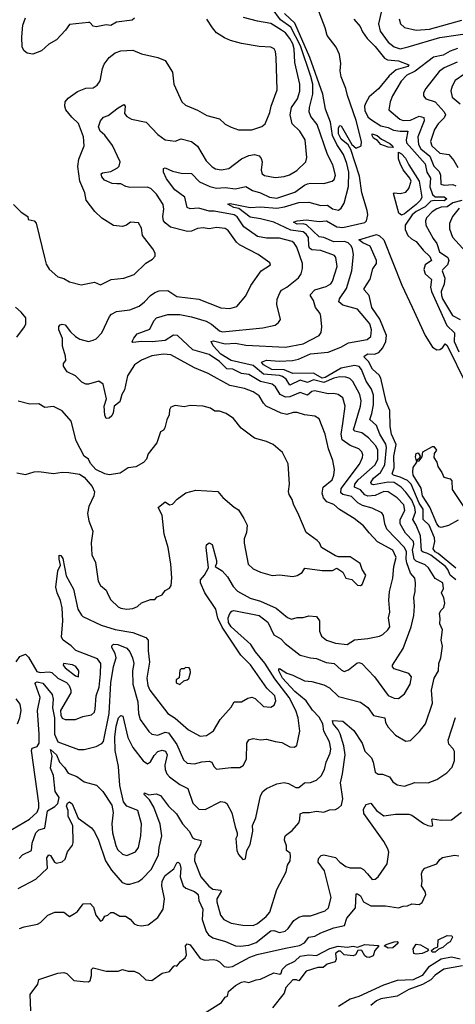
# Model space of a CAD drawing. Extents: x 1678759 to 1859541, y 384609 to 522867.
# Tile 114 of 256: x 1763895 to 1766861, y 434399 to 441092. Entities that reach past the tile are written whole.
import ezdxf

# ---------------------------------------------------------------- set-up
doc = ezdxf.new("R2010")
doc.units = 0

msp = doc.modelspace()

# ---------------------------------------------------------------- linework, layer by layer
at = {"layer": '0CON20XD'}
for points in [[(1766863.9, 437283.9), (1766825.6, 437315), (1766810.4, 437355), (1766794.3, 437375), (1766695, 437452.4), (1766666.4, 437466.4), (1766641.6, 437471.6), (1766631.6, 437481.6), (1766624, 437584), (1766595.6, 437655), (1766571.5, 437695), (1766589, 437745), (1766586, 437775), (1766565, 437824.8), (1766525, 437879.7), (1766492.4, 437915), (1766445.1, 437945.1), (1766405, 437947.5), (1766305, 437929.1), (1766290.4, 437935), (1766285.9, 437945), (1766303.7, 437975), (1766351.3, 438015), (1766380.7, 438065), (1766393.4, 438185), (1766387.3, 438207.3), (1766346.8, 438275), (1766323.5, 438333.5), (1766278.5, 438375), (1766293.3, 438415), (1766303.3, 438475), (1766305, 438540.8), (1766290.1, 438580.1), (1766255.2, 438635), (1766222.6, 438715), (1766206.2, 438735), (1766175, 438740.6), (1766085, 438722.2), (1765975, 438659.9), (1765955, 438656.1), (1765895, 438688.5), (1765755, 438686.4), (1765695, 438711), (1765610.9, 438715), (1765554.3, 438745), (1765542, 438765), (1765575, 438778), (1765665, 438771.2), (1765753.8, 438775), (1765794.4, 438785.6), (1765875, 438820), (1765995, 438831.7), (1766082.5, 438865), (1766135, 438894.5), (1766261.9, 438918.1), (1766285, 438939.2), (1766289.7, 438985), (1766278.8, 439025), (1766245.7, 439065.7), (1766195, 439123.3), (1766095, 439151.8), (1766067.3, 439175), (1766072.7, 439195), (1766120, 439265), (1766156, 439385), (1766167.1, 439497.1), (1766162, 439535), (1766151.7, 439555), (1766131.2, 439575), (1766107.3, 439585), (1766035, 439581.8), (1765965, 439610.8), (1765935, 439616.7), (1765848.4, 439698.4), (1765825, 439703.8), (1765785, 439701.6), (1765758.8, 439715), (1765784.6, 439725.4), (1765845, 439732.5), (1765935, 439719.8), (1765985, 439724.2), (1766055, 439685.2), (1766095, 439679.8), (1766245, 439712.5), (1766256.9, 439725), (1766264.7, 439765), (1766261.2, 439795), (1766224.7, 439915), (1766207.8, 440027.8), (1766148.9, 440208.9), (1766131.7, 440241.7), (1766085, 440279.1), (1766065, 440316.9), (1766065, 440356.9), (1766075, 440372.2), (1766085, 440370.8), (1766157.5, 440245), (1766185, 440220), (1766220, 440235), (1766222.5, 440265), (1766185, 440406), (1766126.4, 440576.4), (1766115.8, 440625), (1766083.9, 440705), (1766078.2, 440745), (1766082.2, 440795), (1766072.2, 440855), (1766049.2, 440905), (1765988.8, 440985), (1765975.9, 441035.9), (1765900.6, 441235)], [(1766373.4, 441223.4), (1766338.4, 441065), (1766348.9, 441015), (1766405, 440940.4), (1766445, 440906.9), (1766485, 440894.7), (1766541.2, 440908.8), (1766755, 440970.2), (1767005, 441008.1)], [(1765188.8, 439958.8), (1765235, 439947.6), (1765295, 439950.5), (1765365, 439943.5), (1765435, 439957.9), (1765481.2, 439931.2), (1765535, 439916.1), (1765595, 439885.8), (1765645, 439879.3), (1765769.7, 439920.3), (1765835, 439967.6), (1765855, 439975.8), (1765875, 439980.3), (1765965, 439978.2), (1766023.3, 439995), (1766037.1, 440005), (1766046.1, 440035), (1766026.6, 440105), (1765990, 440175), (1765920.5, 440380.5), (1765878, 440435), (1765866.5, 440465), (1765867.8, 440495), (1765891.5, 440585), (1765890.5, 440655), (1765877.3, 440707.3), (1765806.3, 440915), (1765740.5, 441040.5), (1765670.7, 441090.7), (1765615, 441168.1)], [(1765864.6, 439555.4), (1765861.8, 439611.8), (1765846.6, 439635), (1765825, 439650.7), (1765741.7, 439661.7), (1765625, 439714.8), (1765535, 439738.8), (1765465, 439749.1), (1765388, 439808), (1765352.5, 439815), (1765312.7, 439837.3), (1765327.7, 439842.3), (1765465, 439814.7), (1765535, 439821.1), (1765645, 439810.8), (1765699.1, 439820.9), (1765795, 439850.2), (1765865, 439852.7), (1765945, 439830.3), (1765991.7, 439831.7), (1766025, 439806.2), (1766065, 439797.9), (1766085, 439810), (1766105, 439844), (1766135, 439958.8), (1766135.2, 440055), (1766123.7, 440115), (1766100.3, 440175), (1766053.5, 440243.5), (1766025.6, 440305), (1766010.4, 440395), (1765978.1, 440485), (1765959.7, 440585), (1765871.5, 440835), (1765768.3, 441068.3), (1765697.9, 441135)], [(1763854, 439835), (1763905, 439784), (1763950, 439755), (1763952.5, 439735), (1763993.9, 439723.9), (1764008.3, 439708.3), (1764066.4, 439466.4), (1764075, 439430), (1764095, 439396.2), (1764155, 439344), (1764195, 439333.8), (1764235, 439310.8), (1764315, 439288.8), (1764405, 439308), (1764445, 439290), (1764517.5, 439325), (1764605, 439334.2), (1764675, 439361.1), (1764755, 439438), (1764800, 439465), (1764818.8, 439485), (1764818, 439505), (1764802, 439535), (1764732, 439625), (1764724.2, 439675), (1764705, 439711.2), (1764650, 439715), (1764623.6, 439696.4), (1764595, 439686.7), (1764535, 439693.3), (1764455, 439742), (1764407.6, 439787.6), (1764348.1, 439865), (1764337.8, 439915), (1764304.8, 439994.8), (1764291.5, 440095), (1764298.3, 440145), (1764335.4, 440235), (1764329.7, 440295), (1764296, 440386), (1764249.5, 440429.5), (1764208.9, 440478.9), (1764201.8, 440505), (1764205.4, 440534.6), (1764225, 440560), (1764290, 440605), (1764345, 440627.8), (1764395, 440628.5), (1764422.9, 440647.1), (1764442.8, 440677.2), (1764458.7, 440761.3), (1764470.8, 440789.2), (1764505.3, 440834.7), (1764545, 440867.1), (1764585, 440881.1), (1764665, 440885.6), (1764725, 440859.2), (1764835, 440836), (1764885, 440815.8), (1764935.7, 440735), (1764945.7, 440655), (1764998.6, 440535), (1765025, 440511.9), (1765105, 440478.1), (1765170.2, 440440.2), (1765255, 440418.6), (1765295, 440382.5), (1765335, 440360.8), (1765385, 440344.4), (1765475, 440342.9), (1765544.2, 440365.8), (1765566.7, 440385), (1765598.8, 440461.2), (1765608, 440505), (1765647.8, 440615), (1765641.9, 440835), (1765636.6, 440876.6), (1765628, 440895), (1765605, 440905.7), (1765525, 440910), (1765405, 440930.8), (1765329.8, 440949.8), (1765288.9, 440968.9), (1765235, 441003.3), (1765207.3, 441037.3), (1765168.9, 441095)], [(1764678, 441102), (1764660.5, 441089.5), (1764555, 441076), (1764515, 441053.3), (1764485, 441056.7), (1764415, 441043.3), (1764395, 441047.5), (1764372.5, 441072.5), (1764365, 441073.3), (1764235, 441060), (1764208.1, 441021.9), (1764145, 440955.6), (1764094.7, 440925.3), (1764045, 440881.1), (1763985, 440857.5), (1763946.7, 440865), (1763925, 440881.2), (1763912.5, 440905), (1763910.5, 440975), (1763917.1, 441055), (1763934.4, 441105)], [(1764770.9, 436800.9), (1764780, 436725), (1764760, 436615), (1764768.8, 436565), (1764782, 436535), (1764903.3, 436375), (1764955, 436343.2), (1765045, 436264.5), (1765125, 436222.5), (1765167.5, 436225), (1765215, 436258.8), (1765260.8, 436335), (1765335, 436418.8), (1765355.7, 436454.3), (1765405, 436455.8), (1765449.3, 436480.7), (1765475, 436485.6), (1765497.7, 436477.7), (1765555, 436422.9), (1765605, 436417.5), (1765628.9, 436431.1), (1765638.6, 436461.4), (1765632.3, 436495), (1765577.6, 436547.6), (1765466.8, 436706.8), (1765401.7, 436771.7), (1765273.1, 436963.1), (1765244.5, 437024.5), (1765230.9, 437085), (1765155.2, 437195.2), (1765126.2, 437265), (1765125.5, 437285), (1765152.7, 437315), (1765181.1, 437365), (1765164.1, 437505), (1765166.9, 437523.1), (1765185, 437536.1), (1765206.2, 437525), (1765234.7, 437415), (1765235.4, 437394.6), (1765226.2, 437375), (1765274.7, 437344.7), (1765310, 437305), (1765349.2, 437239.2), (1765377.3, 437207.3), (1765465, 437159.6), (1765535, 437140), (1765641.3, 437091.3), (1765717.9, 437027.9), (1765745, 437017.3), (1765785, 437028.8), (1765825, 437028.5), (1765865, 437038.9), (1765915, 437034.2), (1765936.7, 437005), (1765937.5, 436935), (1765950.5, 436900.5), (1765983.6, 436875), (1766045, 436852.6), (1766125, 436845.4), (1766175, 436875.9), (1766265, 436884.6), (1766345, 436900.9), (1766367, 436913), (1766402.7, 436945), (1766415.3, 436965), (1766406.5, 437025), (1766415.5, 437065), (1766408.5, 437145), (1766413.1, 437205), (1766436.8, 437295), (1766441.8, 437375), (1766459.2, 437435), (1766436.2, 437485), (1766332.4, 437542.4), (1766275, 437603.6), (1766235, 437651.2), (1766172.2, 437702.2), (1766073.3, 437763.3), (1766035, 437796.8), (1765986, 437815), (1765962.8, 437842.8), (1765954.5, 437874.5), (1765961.5, 437915), (1766021.8, 437965), (1766034.6, 437995), (1766038.5, 438035), (1766026.7, 438095), (1765997.2, 438175), (1765975.4, 438275), (1765935, 438378.6), (1765905, 438398.1), (1765835, 438405.3), (1765785, 438422.5), (1765757.3, 438422.7), (1765715, 438409.2), (1765675, 438417.5), (1765574.1, 438464.1), (1765555, 438484.3), (1765525.4, 438535), (1765485, 438563.5), (1765425.6, 438585.6), (1765325.4, 438604.6), (1765177.8, 438687.8), (1765085, 438724.5), (1764925, 438813.2), (1764875, 438817.5), (1764795, 438806.9), (1764725, 438778.8), (1764676.5, 438745), (1764629.2, 438670.8), (1764608.6, 438575), (1764590, 438545), (1764578, 438495), (1764537.5, 438465), (1764531.2, 438418.8), (1764521.7, 438398.3), (1764505, 438383.3), (1764485, 438380), (1764474.2, 438404.2), (1764471.5, 438465), (1764487.5, 438515), (1764464.2, 438615), (1764435, 438635.6), (1764365, 438613.6), (1764345, 438614.5), (1764318.8, 438628.8), (1764275, 438670.6), (1764219.3, 438699.3), (1764193, 438737), (1764194.2, 438755), (1764208.8, 438775), (1764208.1, 438805), (1764187.8, 438872.2), (1764187.1, 438925), (1764162.7, 438985), (1764162.7, 439007.3), (1764172, 439018), (1764185, 439022), (1764205, 439017.5), (1764240.9, 438970.9), (1764275, 438938.6), (1764305, 438920.5), (1764364.5, 438904.5), (1764396.4, 438913.6), (1764416.4, 438923.6), (1764455, 438964), (1764506.4, 439075), (1764519.9, 439090.1), (1764555, 439107.7), (1764645, 439120), (1764708, 439145), (1764745, 439174.4), (1764785, 439217.8), (1764815, 439238.1), (1764845, 439248.5), (1764905, 439251.1), (1764965, 439210.6), (1765115, 439192.1), (1765265, 439134.6), (1765325, 439128.1), (1765373.3, 439143.3), (1765435, 439214), (1765468.1, 439285), (1765540, 439385), (1765603.3, 439425), (1765599.5, 439439.5), (1765519.2, 439495), (1765391.6, 439561.6), (1765370.7, 439580.7), (1765315, 439660), (1765295, 439672.9), (1765235, 439678.8), (1765185, 439671.5), (1765145, 439677.9), (1765105, 439672.1), (1765064.6, 439655.4), (1765036.9, 439653.1), (1764922.7, 439682.7), (1764885, 439710.5), (1764874.6, 439725), (1764869.6, 439755), (1764877.7, 439805), (1764871.8, 439835), (1764825.8, 439905.8), (1764789.2, 439945), (1764763.4, 439953.4), (1764645, 439951.1), (1764617.9, 439957.9), (1764585, 439977.1), (1764557.5, 439977.5), (1764525, 439977.8), (1764471.7, 440001.7), (1764454.4, 440025), (1764450.8, 440045), (1764458.1, 440051.9), (1764515, 440061.2), (1764561.9, 440085), (1764573.2, 440096.8), (1764580.5, 440125), (1764528.1, 440238.1), (1764475, 440306.9), (1764444.3, 440335), (1764431.1, 440365), (1764445, 440403.8), (1764465, 440429.2), (1764498.6, 440441.4), (1764565, 440494), (1764605, 440516.2), (1764612.5, 440505), (1764608.8, 440455), (1764624.2, 440434.2), (1764655.9, 440415.9), (1764756.2, 440396.2), (1764835, 440311.1), (1764886.6, 440276.6), (1764953.1, 440266.9), (1764995, 440282.7), (1765065, 440264.6), (1765105, 440232.5), (1765165, 440133.3), (1765205, 440093.1), (1765229.1, 440079.1), (1765267.8, 440072.2), (1765318.2, 440081.8), (1765405, 440147.3), (1765455, 440170), (1765495, 440176.9), (1765525.7, 440165.7), (1765538.9, 440148.9), (1765545.3, 440125), (1765540.4, 440070.4), (1765545.8, 440045), (1765563, 440033), (1765635, 440018.9), (1765695, 440025.4), (1765731.3, 440038.7), (1765782.3, 440067.7), (1765844.4, 440125.6), (1765850, 440155), (1765840, 440275), (1765801.5, 440335), (1765749.5, 440385), (1765737.9, 440445), (1765746.7, 440495), (1765787.3, 440555), (1765803.1, 440606.9), (1765801.8, 440655), (1765767.6, 440802.4), (1765764.8, 440895), (1765755, 440928.5), (1765733.5, 440965), (1765705, 441002.6), (1765678.7, 441021.3), (1765605, 441067.5), (1765515, 441081.5), (1765418.4, 441108.4)], [(1766171.2, 441095), (1766214.2, 441045), (1766230, 441010), (1766261.8, 440965), (1766315, 440910.6), (1766380.1, 440830.1), (1766400, 440820), (1766475, 440812.1), (1766545.5, 440785.5), (1766537.8, 440775), (1766459, 440751), (1766409.7, 440710.3), (1766337.2, 440622.8), (1766275, 440568.4), (1766253, 440527), (1766242.6, 440505), (1766244.6, 440475), (1766265, 440433.1), (1766283.5, 440415), (1766355, 440371.4), (1766405, 440358.8), (1766440.9, 440340.9), (1766485, 440334.2), (1766538.5, 440335), (1766526.2, 440275), (1766528.8, 440255), (1766655, 440112.7), (1766667.4, 440055), (1766691.2, 440015), (1766688.5, 439955), (1766705, 439904.7), (1766725, 439888.9), (1766785, 439887.3), (1766803.6, 439875), (1766785, 439861.1), (1766716.6, 439863.4), (1766695, 439857.8), (1766655, 439819.5), (1766595, 439787.7), (1766566.3, 439765), (1766520.2, 439695), (1766519.2, 439665), (1766538.3, 439625), (1766561.9, 439601.9), (1766595, 439584.6), (1766641.6, 439525), (1766688.3, 439481.7), (1766697.9, 439455), (1766656.6, 439425), (1766647.9, 439395), (1766656.6, 439365), (1766698.8, 439325), (1766692.1, 439275), (1766698.1, 439245), (1766804.3, 439014.3), (1766855, 438964.2), (1766853.4, 438905), (1766885, 438833.3)], [(1766478.1, 441098.1), (1766488.2, 441065), (1766515, 441039.5), (1766595, 441021.6), (1766685, 441028.6), (1766905, 441088.2)], [(1766875, 440896.9), (1766825, 440878.9), (1766779.5, 440850.5), (1766713.1, 440836.9), (1766587.4, 440742.6), (1766531.5, 440715), (1766492.3, 440675), (1766432.9, 440575), (1766417.3, 440535), (1766409.4, 440479.4), (1766483.3, 440415), (1766505, 440406.7), (1766555, 440409.5), (1766615, 440437), (1766647, 440427), (1766648.9, 440405), (1766606, 440295), (1766611.2, 440245), (1766626.6, 440215), (1766686.9, 440165), (1766715, 440096.2), (1766750.6, 440060.6), (1766760, 440035), (1766762.9, 439975), (1766785, 439966.7), (1766845, 439972.8), (1766865, 439962.2)], [(1766874.5, 440804.5), (1766785, 440764.7), (1766750.5, 440739.5), (1766661.1, 440625), (1766644.4, 440595), (1766644.4, 440575), (1766661.2, 440555), (1766725, 440533.2), (1766784.6, 440465), (1766795.3, 440445), (1766786.2, 440425), (1766743.8, 440385), (1766720, 440345), (1766692.4, 440265), (1766701.3, 440235), (1766755, 440185.3), (1766816.3, 440176.3), (1766851.4, 440135), (1766878.3, 440088.3)], [(1766925, 440723.5), (1766861.2, 440678.8), (1766839, 440641), (1766831.5, 440608.5), (1766840, 440565), (1766895, 440520.5)], [(1766435, 440223.1), (1766405, 440225.3), (1766354.3, 440245), (1766331.5, 440271.5), (1766305, 440286.7), (1766294, 440305), (1766294.6, 440315.4), (1766329.2, 440305), (1766359.1, 440279.1), (1766415, 440251.1), (1766432.5, 440235), (1766438.8, 440225), (1766435, 440223.1)], [(1766495, 439764), (1766476.4, 439776.4), (1766440.3, 439909.7), (1766445, 439916.1), (1766485, 439911.8), (1766525, 439919.2), (1766545, 439944.4), (1766561.4, 439995), (1766551.7, 440015), (1766505, 440070.8), (1766484.8, 440115), (1766475, 440146.7), (1766475, 440192), (1766495, 440180.3), (1766521.5, 440151.5), (1766544.8, 440104.8), (1766616, 439995), (1766632.8, 439885), (1766625, 439866.2), (1766594.2, 439835), (1766515, 439773), (1766495, 439764)], [(1763729.5, 435520.5), (1763961.9, 435658.1), (1764015, 435705.3), (1764026.4, 435733.6), (1764026.2, 435766.2), (1763975.8, 436124.2), (1763980, 436140), (1764015, 436152), (1764027.2, 436175), (1764028.7, 436235), (1764016.6, 436395), (1764033.8, 436485), (1764001.3, 436578.7), (1764002.7, 436587.3), (1764015, 436591.4), (1764052.8, 436582.8), (1764117.1, 436505), (1764124.1, 436474.1), (1764119, 436415), (1764132.1, 436345), (1764131.9, 436235), (1764155, 436183.6), (1764295, 436130), (1764335, 436131.9), (1764415, 436150.6), (1764455, 436171.4), (1764466.7, 436185), (1764504.1, 436375), (1764515.9, 436584.1), (1764534.4, 436695), (1764552.4, 436755), (1764545, 436784.2), (1764523.1, 436825), (1764523.4, 436836.6), (1764535, 436846.5), (1764562.5, 436845), (1764625, 436819.5), (1764645, 436795.8), (1764662.9, 436752.9), (1764671.6, 436715), (1764664.1, 436665), (1764666.5, 436575), (1764700.7, 436455), (1764705.4, 436375), (1764715.3, 436335.3), (1764775, 436253.1), (1764794.7, 436234.7), (1764835, 436228.1), (1764885, 436248.2), (1764907.9, 436245), (1764964.7, 436165), (1765011.3, 436061.3), (1765035, 436038.9), (1765085, 436033.2), (1765135, 436047.1), (1765185, 436052.1), (1765204.4, 436044.4), (1765216.2, 436015), (1765235, 435998), (1765335, 436009.4), (1765395, 436008.6), (1765417.2, 436022.8), (1765440, 436065), (1765441.9, 436175), (1765455, 436195.7), (1765485, 436206.5), (1765535, 436195.6), (1765575, 436201.4), (1765635, 436184.3), (1765679.4, 436179.4), (1765735, 436148), (1765765, 436146), (1765782.7, 436157.3), (1765802.7, 436255), (1765790.3, 436345), (1765776.2, 436395), (1765729.8, 436485), (1765631.4, 436611.4), (1765565, 436717.7), (1765501.9, 436795), (1765470, 436845), (1765335, 436965.7), (1765318, 436995), (1765314.4, 437025), (1765325, 437054.4), (1765339.4, 437070.6), (1765354.2, 437075.8), (1765525, 437041.8), (1765585, 436995.4), (1765625, 436910.8), (1765672.2, 436882.2), (1765702.4, 436852.4), (1765805, 436772.9), (1765875, 436753.1), (1765915, 436748.5), (1765981.3, 436721.3), (1766035.3, 436715.3), (1766085, 436671.8), (1766105, 436662.1), (1766135, 436672.5), (1766191.3, 436718.7), (1766205, 436721.9), (1766225, 436715.9), (1766310.4, 436625), (1766405, 436497.8), (1766445, 436479.5), (1766475, 436478.6), (1766515, 436508.8), (1766553.6, 436575), (1766562.7, 436625), (1766545, 436647.8), (1766445, 436678.7), (1766432.7, 436692.7), (1766432.8, 436705), (1766505, 436816.5), (1766559.7, 436965), (1766578, 437042), (1766583.8, 437105), (1766578.9, 437165), (1766587.8, 437205), (1766590.5, 437265), (1766585, 437296), (1766555, 437329.5), (1766530.2, 437400.2), (1766525.4, 437425), (1766528.2, 437475), (1766515, 437504.4), (1766395, 437629.2), (1766380.7, 437665), (1766372.4, 437722.4), (1766360.9, 437740.9), (1766295, 437770.8), (1766228.8, 437788.8), (1766198, 437808), (1766155, 437851.2), (1766095.2, 437865.2), (1766082.6, 437875), (1766083.5, 437905), (1766209.9, 438070.1), (1766230, 438115), (1766232.1, 438135), (1766224.1, 438154.1), (1766205, 438174.4), (1766145, 438198.5), (1766089.7, 438235), (1766084.8, 438274.8), (1766095, 438346.2), (1766112.1, 438465), (1766095, 438520.8), (1766064, 438545), (1766035, 438551.1), (1765995, 438549.6), (1765905, 438569.2), (1765885, 438564), (1765855, 438540.8), (1765805, 438557.4), (1765735, 438528.9), (1765705, 438525.6), (1765669.7, 438545), (1765636.7, 438596.7), (1765615, 438614.7), (1765535, 438631.9), (1765455, 438679.7), (1765405, 438688.1), (1765345.5, 438715.5), (1765305, 438718.8), (1765255, 438768.9), (1765185, 438817), (1765075, 438848.3), (1764969.6, 438945), (1764942.8, 438947.2), (1764885, 438912.5), (1764796.7, 438903.3), (1764724.6, 438905.4), (1764666.7, 438896.7), (1764661.2, 438905), (1764671.7, 438928.3), (1764694.1, 438955.9), (1764780.7, 438989.3), (1764808.5, 439045), (1764827.1, 439065), (1764905, 439088.6), (1764985, 439088.6), (1765065, 439072.5), (1765165, 439042.1), (1765202.3, 439022.3), (1765255, 438978), (1765275, 438971.1), (1765551.5, 438998.5), (1765635, 439015.8), (1765657, 439033), (1765670, 439055), (1765645.5, 439155), (1765648, 439192), (1765666.4, 439235), (1765677.5, 439252.5), (1765715, 439274.5), (1765793.6, 439336.4), (1765812.5, 439365), (1765821.5, 439401.5), (1765820.8, 439435), (1765781.6, 439545), (1765765, 439573.6), (1765750, 439585), (1765665, 439606.7), (1765575, 439606.7), (1765515, 439617.9), (1765422.3, 439685), (1765375, 439752.7), (1765355, 439766.1), (1765219, 439791), (1765185, 439790.8), (1765115, 439811.1), (1765057, 439807), (1765036.2, 439816.2), (1765019.3, 439885), (1764952.7, 439935), (1764895, 440009.4), (1764874.4, 440055), (1764875, 440080), (1764885, 440084.2), (1764935, 440063.1), (1764995, 440049.6), (1765065, 440045.8), (1765120, 439990), (1765188.8, 439958.8)], [(1766905, 439862.2), (1766845, 439846.5), (1766805, 439819.9), (1766765, 439818), (1766735, 439807.6), (1766703.2, 439785), (1766665.4, 439745), (1766659.1, 439725), (1766661.5, 439695), (1766710.4, 439605), (1766735, 439571.9), (1766753.3, 439515), (1766809.3, 439475), (1766816.8, 439455), (1766807.4, 439425), (1766775.5, 439395), (1766772.1, 439385), (1766790.7, 439335), (1766786.2, 439295), (1766764.7, 439245), (1766766.2, 439216.2), (1766775, 439194.4), (1766841.5, 439081.5), (1766895, 439054.7)], [(1766888.1, 439811.9), (1766841.6, 439755), (1766822.3, 439707.7), (1766820.6, 439670.6), (1766841.2, 439615), (1766933.1, 439513.1)], [(1766863.6, 437363.6), (1766745, 437463), (1766724.5, 437475), (1766709.9, 437495), (1766722.5, 437545), (1766718.8, 437568.8), (1766683.5, 437655), (1766642.8, 437695), (1766643, 437765), (1766615.1, 437805.1), (1766561.1, 437935), (1766535, 437960.4), (1766485, 437982.9), (1766440, 437995), (1766431.3, 438005), (1766445.2, 438045), (1766442.1, 438125), (1766457.6, 438205), (1766426.4, 438275), (1766417.3, 438327.3), (1766414.5, 438435), (1766389.5, 438495), (1766353.9, 438655), (1766342.5, 438675), (1766296.6, 438716.6), (1766269.1, 438769.1), (1766242, 438795), (1766239.5, 438805), (1766265, 438821.2), (1766311.9, 438818.1), (1766339.3, 438830.7), (1766368, 438862), (1766388.3, 438905), (1766392.5, 438945), (1766347.4, 439057.4), (1766293.6, 439135), (1766275, 439216.2), (1766241.4, 439255), (1766240, 439265), (1766280.7, 439329.3), (1766300.6, 439399.4), (1766324.4, 439435), (1766325.4, 439455), (1766281.8, 439551.8), (1766232.2, 439575), (1766203.2, 439596.8), (1766325, 439631.1), (1766345, 439623.7), (1766375, 439596.5), (1766496.6, 439286.6), (1766567.6, 439137.6), (1766655, 438945.8), (1766705, 438866.2), (1766735, 438847.5), (1766755, 438850), (1766775, 438862.5), (1766791.2, 438888.8), (1766805, 438878), (1766935.7, 438615)], [(1763891.2, 435388.8), (1763915.4, 435414.6), (1763975, 435444.3), (1763981.1, 435495), (1764005.8, 435565), (1764025, 435584.7), (1764067.3, 435595), (1764085.6, 435714.4), (1764135, 435743.1), (1764155, 435764), (1764164.2, 435805), (1764136.1, 435846.1), (1764125.4, 435955), (1764104.7, 436005), (1764115.6, 436085.6), (1764105, 436130), (1764145.8, 436095), (1764167.4, 436045), (1764199.5, 436009.5), (1764225, 435968.9), (1764285, 435947.1), (1764335, 435911.5), (1764417.5, 435887.5), (1764461.1, 435845), (1764521.7, 435751.7), (1764532.3, 435702.3), (1764522.3, 435625), (1764527.5, 435565), (1764549, 435479), (1764562, 435452), (1764595, 435418.5), (1764625, 435410), (1764684.4, 435435), (1764704.5, 435465), (1764721.2, 435545), (1764724.4, 435625), (1764698.8, 435715), (1764625, 435745.8), (1764601.4, 435775), (1764577.3, 435885), (1764568.8, 436015), (1764545.6, 436125), (1764542.8, 436215), (1764551.3, 436288.7), (1764569.1, 436345), (1764585, 436362.5), (1764597.2, 436357.2), (1764631.6, 436211.6), (1764665, 436144.4), (1764735, 436053.5), (1764765, 436034.5), (1764785, 436046.7), (1764809.9, 436090.1), (1764835, 436117.3), (1764865, 436126.6), (1764888.4, 436118.4), (1764899.2, 436095), (1764884.2, 436025), (1764886.2, 435995), (1764896.6, 435965), (1764914.6, 435945), (1764985, 435893.8), (1765040.8, 435865), (1765075, 435766.2), (1765115, 435725.7), (1765158, 435722), (1765265, 435777.8), (1765292.9, 435772.9), (1765305, 435764.3), (1765340.4, 435700.4), (1765361.5, 435605), (1765376.9, 435565), (1765375.7, 435545), (1765366.2, 435525), (1765374.2, 435445), (1765385, 435416.7), (1765415, 435383.8), (1765431.7, 435388.3), (1765442.5, 435445), (1765463.9, 435486.1), (1765482, 435575), (1765480.8, 435615), (1765503.7, 435666.3), (1765535, 435816), (1765550.5, 435845), (1765575, 435865.7), (1765645, 435898), (1765695, 435905.6), (1765725, 435899.2), (1765775, 435873.5), (1765796.5, 435873.5), (1765835, 435903.3), (1765875, 435905.5), (1765915, 435923.1), (1765947.3, 435952.7), (1765971.2, 435995), (1765980.8, 436045), (1766009.6, 436105), (1766013.8, 436135), (1766003.8, 436183.8), (1765965.8, 436255), (1765959.3, 436305), (1765935, 436349.6), (1765889.3, 436399.3), (1765845, 436461.4), (1765768.3, 436525), (1765684.5, 436615), (1765660, 436665), (1765658.6, 436675), (1765665, 436680.6), (1765715, 436650), (1765755, 436637.1), (1765833.4, 436596.6), (1765885, 436592), (1765965, 436569.4), (1766005, 436550), (1766065, 436491.8), (1766215, 436451.5), (1766265, 436417.3), (1766305, 436362.1), (1766382, 436345), (1766386.9, 436315), (1766403, 436283), (1766455, 436227.5), (1766525, 436188), (1766555, 436192), (1766617.4, 436252.6), (1766658.1, 436305), (1766705.4, 436445), (1766698.5, 436535), (1766717.9, 436615), (1766745.6, 436665), (1766748.6, 436715), (1766761.8, 436755), (1766774.4, 436834.4), (1766765.8, 436874.2), (1766773.3, 436945), (1766756.7, 436985), (1766758.3, 437021.7), (1766753.6, 437056.4), (1766763.6, 437076.4), (1766783.8, 437096.2), (1766789.2, 437125), (1766782.5, 437162.5), (1766766.7, 437195), (1766781.2, 437225), (1766776, 437265), (1766725, 437293.5), (1766678, 437365), (1766656.7, 437386.7), (1766595, 437410.4), (1766580, 437425), (1766569.3, 437485), (1766578.4, 437525), (1766575.8, 437545), (1766520.9, 437600.9), (1766485.1, 437665.1), (1766486.3, 437695), (1766517.9, 437755), (1766510.3, 437795), (1766465, 437841.4), (1766405, 437882.1), (1766375, 437885.2), (1766315, 437858.1), (1766265, 437852.4), (1766245, 437861.1), (1766215.1, 437895.1), (1766174.7, 437915), (1766177, 437935), (1766200.6, 437965), (1766315, 438065.3), (1766332.8, 438105), (1766333.8, 438165), (1766320.2, 438195), (1766269.8, 438249.8), (1766224.4, 438284.4), (1766176.1, 438296.1), (1766167.6, 438305), (1766216, 438465), (1766220.3, 438500.3), (1766210.3, 438545), (1766162.8, 438632.8), (1766143.6, 438653.6), (1766115, 438662.8), (1766075, 438664.8), (1766034.6, 438655), (1765965, 438624.9), (1765895, 438644.9), (1765854.8, 438624.8), (1765805, 438640.8), (1765735, 438608.4), (1765709.6, 438649.6), (1765685, 438667.6), (1765664.4, 438674.4), (1765555, 438682.4), (1765485, 438741.3), (1765334.4, 438774.4), (1765265, 438819.2), (1765213.4, 438875), (1765199.5, 438905), (1765215, 438909.5), (1765295, 438888), (1765365, 438893), (1765435, 438880), (1765705, 438866.7), (1765825, 438888.3), (1765935, 438945.8), (1765947.8, 438965), (1765953.3, 439005), (1765945.5, 439075.5), (1765940, 439095), (1765910, 439135), (1765895, 439182.5), (1765874.4, 439215), (1765875.5, 439225), (1765905, 439255.8), (1765982.1, 439277.9), (1766012.9, 439297.1), (1766024.7, 439315.3), (1766056.2, 439415), (1766048.6, 439475), (1766039.6, 439489.6), (1765945, 439522.5), (1765885, 439528.7), (1765869.2, 439539.2), (1765864.6, 439555.4)], [(1763876.2, 438935), (1763929.2, 439005), (1763937.1, 439025), (1763937.1, 439065), (1763905, 439103.5), (1763867.6, 439137.6)], [(1764498, 437182), (1764515, 437148.8), (1764565, 437101.2), (1764585, 437092), (1764625, 437086), (1764665, 437088.8), (1764697, 437103), (1764725, 437128.8), (1764785, 437150), (1764815, 437150), (1764831.2, 437168.8), (1764865, 437183.3), (1764885, 437212.5), (1764915, 437227.5), (1764926.7, 437245), (1764931.7, 437298.3), (1764925, 437390), (1764906.9, 437505), (1764879.2, 437595), (1764864.3, 437725), (1764837.5, 437775), (1764885, 437813.8), (1764915, 437794.2), (1764935, 437798.8), (1764967, 437833), (1765027.5, 437875), (1765095, 437894), (1765245, 437884), (1765278.8, 437845), (1765355, 437778.8), (1765385, 437760), (1765422.2, 437702.2), (1765443.1, 437655), (1765438.8, 437605), (1765423.6, 437563.6), (1765422.7, 437532.7), (1765451.8, 437391.8), (1765485, 437359.2), (1765535, 437337.5), (1765615, 437314.2), (1765665, 437318.8), (1765755, 437306.2), (1765785, 437313.8), (1765817.5, 437335), (1765837, 437363), (1765955, 437346.7), (1766025, 437346.7), (1766055, 437362.5), (1766095, 437337.5), (1766116.4, 437296.4), (1766156.1, 437286.1), (1766195, 437248.8), (1766215, 437246.2), (1766227.3, 437252.7), (1766252.5, 437315), (1766226.2, 437355), (1766213.8, 437395), (1766145, 437440), (1766065, 437440), (1766045, 437446.7), (1765950, 437505), (1765936.7, 437535), (1765921.7, 437551.7), (1765846.2, 437605), (1765796.9, 437725), (1765758.7, 437798.7), (1765750.9, 437830.9), (1765730, 437865), (1765726, 437885), (1765731.2, 437935), (1765723, 438073), (1765685, 438150), (1765620, 438205), (1765575, 438225.7), (1765495, 438247.1), (1765404.2, 438315), (1765351.3, 438381.3), (1765300, 438415), (1765255, 438430), (1765225, 438430.8), (1765195, 438451.2), (1765145, 438464), (1765055, 438468.8), (1765015, 438461.2), (1764955, 438470), (1764925, 438457.5), (1764915, 438440), (1764913.8, 438405), (1764897.7, 438372.3), (1764883.3, 438316.7), (1764875, 438302.5), (1764855, 438290), (1764830, 438215), (1764769.5, 438140.5), (1764758.8, 438105), (1764738.3, 438081.7), (1764685, 438051.4), (1764635, 438045.8), (1764580.5, 438009.5), (1764505, 437997.1), (1764475, 438004.2), (1764414.4, 438034.4), (1764376.7, 438075), (1764363.9, 438103.9), (1764333.3, 438125), (1764280.2, 438230.2), (1764245, 438362.5), (1764185, 438433.8), (1764125, 438462.5), (1764066.8, 438456.8), (1764025, 438481.4), (1763965, 438477.5), (1763885, 438498.1)], [(1766880.5, 437689.5), (1766815, 437652.8), (1766765, 437639.2), (1766751.2, 437645), (1766735, 437665.7), (1766687.7, 437777.7), (1766638.7, 437855), (1766628.1, 437908.1), (1766592.8, 437967.2), (1766574.8, 437995), (1766571.4, 438018.6), (1766575, 438048), (1766600, 438085), (1766589.5, 438119.5), (1766595, 438143.3), (1766608.8, 438148.8), (1766622.5, 438125), (1766618.3, 438111.7), (1766600, 438095), (1766600, 438090), (1766615, 438092.5), (1766635, 438120), (1766640, 438155), (1766705, 438190), (1766715, 438190), (1766733.3, 438165), (1766717.3, 438142.7), (1766715.5, 438115), (1766734.4, 438085), (1766741.4, 438055), (1766770, 438015), (1766783.1, 437983.1), (1766825, 437971.2), (1766837.7, 437957.7), (1766839.4, 437899.4), (1766925, 437770)], [(1763875, 438012.5), (1763935, 438001.1), (1763995, 438018.5), (1764025, 438020.5), (1764125, 438008.1), (1764185, 438016.7), (1764230, 438015), (1764303.2, 438003.2), (1764335, 437982), (1764388.8, 437918.8), (1764403.6, 437883.6), (1764401.2, 437855), (1764366.1, 437783.9), (1764358, 437735), (1764366.2, 437685), (1764392.5, 437615), (1764382.2, 437535), (1764385.6, 437455), (1764412.2, 437402.2), (1764429.4, 437275), (1764446, 437245), (1764484, 437215), (1764498, 437182)], [(1763872.5, 436727.5), (1763897, 436763), (1763935, 436780), (1763955, 436757.5), (1764011.9, 436661.9), (1764035, 436654.9), (1764095, 436659), (1764114.5, 436654.5), (1764156.2, 436616.2), (1764215, 436585.8), (1764232, 436565), (1764243.7, 436535), (1764243.2, 436515), (1764173.6, 436396.4), (1764174.6, 436365), (1764185, 436344.2), (1764205, 436335.7), (1764275, 436334.7), (1764326.2, 436355), (1764385, 436366.4), (1764404.5, 436385), (1764410, 436405), (1764417.2, 436495), (1764436, 436555), (1764446.6, 436645), (1764447.6, 436715), (1764425, 436747.1), (1764278.5, 436805), (1764245, 436835.3), (1764191.8, 436875), (1764180, 436895), (1764190, 437005), (1764184, 437095), (1764173.7, 437143.7), (1764151.4, 437195), (1764142.5, 437235), (1764155.6, 437345), (1764174.1, 437384.1), (1764163.1, 437425), (1764165, 437452.5), (1764175, 437450), (1764189.7, 437429.7), (1764212.4, 437312.4), (1764261.1, 437221.1), (1764292.1, 437085), (1764315.6, 437045), (1764325.8, 437035), (1764449.2, 436975), (1764545.6, 436945.6), (1764665, 436925.7), (1764755, 436891.2), (1764769.2, 436875), (1764770.9, 436800.9)], [(1764295, 436623.8), (1764297.8, 436665), (1764277.1, 436695), (1764255, 436706.4), (1764193.3, 436715), (1764191.4, 436705), (1764205.8, 436685), (1764275, 436631.8), (1764295, 436623.8)], [(1764985, 436573.3), (1765013, 436597), (1765036.1, 436603.9), (1765046.1, 436613.9), (1765057.5, 436655), (1765056.7, 436675), (1765050, 436685), (1765025, 436687.5), (1765015, 436680), (1764995, 436680), (1764985, 436670), (1764981.7, 436618.3), (1764960, 436605), (1764960, 436585), (1764985, 436573.3)], [(1763879.7, 436305), (1763896.1, 436345), (1763906, 436395), (1763899.5, 436439.5), (1763871.6, 436475)], [(1766066.7, 435735), (1766087.1, 435752.9), (1766096, 435795), (1766078.7, 435905), (1766093.7, 435966.3), (1766110.6, 436095), (1766102, 436155), (1766077.2, 436237.2), (1766064.4, 436264.4), (1766028.6, 436305), (1766025, 436328.8), (1766095, 436324.4), (1766169.9, 436259.9), (1766226.8, 436175), (1766245, 436118.6), (1766291.2, 436075), (1766302.7, 436045), (1766315, 435976.7), (1766335, 435963.8), (1766365, 435963.8), (1766412.5, 435945), (1766435, 435910.5), (1766465, 435890.5), (1766515, 435882.1), (1766585, 435906.7), (1766675.6, 435904.4), (1766735, 435926.9), (1766803, 435973), (1766838.8, 436011.2), (1766855.9, 436055), (1766855, 436116.7), (1766846.7, 436135), (1766817.7, 436167.7), (1766812.1, 436195), (1766861.5, 436348.5)], [(1763885, 435186.4), (1764005, 435250), (1764085.6, 435325), (1764081.2, 435395), (1764093.8, 435415), (1764105, 435410.8), (1764132, 435365), (1764145, 435358), (1764185, 435368), (1764205, 435386.2), (1764221.1, 435435), (1764255, 435480), (1764260.5, 435499.5), (1764257, 435615), (1764226.5, 435675), (1764225.8, 435715), (1764213.8, 435745), (1764220.7, 435765), (1764235, 435775.4), (1764252.2, 435762.2), (1764294.4, 435665), (1764385, 435598.1), (1764405, 435571.9), (1764432.4, 435515), (1764479.7, 435375), (1764520.4, 435310.4), (1764593.8, 435226.2), (1764625, 435214.5), (1764645, 435214.5), (1764705, 435234.3), (1764728.9, 435251.1), (1764793.8, 435316.2), (1764840.8, 435415), (1764844.7, 435465), (1764862.9, 435545), (1764852.2, 435622.2), (1764808.7, 435738.7), (1764778.5, 435788.5), (1764742, 435825), (1764745, 435835.8), (1764775, 435822), (1764825, 435829.2), (1764855, 435818), (1764909.5, 435745), (1764963.5, 435693.5), (1765004.6, 435624.6), (1765048.6, 435575), (1765071.9, 435531.9), (1765085, 435522.7), (1765131.4, 435511.4), (1765126.2, 435485), (1765088, 435415), (1765086.1, 435375), (1765128.8, 435265), (1765182.3, 435202.3), (1765210.4, 435180.4), (1765264.5, 435174.5), (1765267.1, 435165), (1765238.3, 435115), (1765236.5, 435095), (1765263.5, 435003.5), (1765285, 434974.2), (1765335, 434950), (1765415, 434936.2), (1765484.5, 434934.5), (1765515, 434947.1), (1765573.8, 434995), (1765599.2, 435025), (1765645, 435178), (1765710, 435300), (1765718, 435345), (1765735.7, 435374.3), (1765739.4, 435405), (1765735.8, 435425), (1765712.5, 435445), (1765712, 435475), (1765697.5, 435515), (1765700, 435535), (1765705, 435546), (1765749.4, 435580.6), (1765795, 435631.9), (1765803.2, 435655), (1765805.6, 435694.4), (1765825, 435703.3), (1765867.9, 435702.1), (1765915, 435711.1), (1765965, 435705.7), (1766005, 435720), (1766045, 435723.8), (1766066.7, 435735)], [(1763895, 434912.9), (1763925, 434925.6), (1764016.4, 434943.6), (1764036.2, 434953.8), (1764086.2, 435005), (1764135.7, 435024.3), (1764195.6, 435025.6), (1764235, 434996), (1764267.5, 435015), (1764290, 435030), (1764327.5, 435082.5), (1764375, 435083.8), (1764398.5, 435058.5), (1764414.5, 435005), (1764445, 434963.3), (1764459.3, 434970.7), (1764475, 434996.7), (1764496.1, 435003.9), (1764515, 435022.5), (1764535, 435022.5), (1764576.7, 434996.7), (1764615, 434998), (1764646.4, 434976.4), (1764675.5, 434945.5), (1764695, 434935.7), (1764725, 434932.5), (1764770.7, 434939.3), (1764835, 434988.6), (1764871.2, 435045), (1764881.9, 435115), (1764863.4, 435205), (1764865.2, 435235), (1764884.9, 435275.1), (1764945, 435319.5), (1764965, 435360.8), (1764975, 435364.2), (1764985, 435354), (1764993.5, 435325), (1764987.7, 435265), (1765008.7, 435205), (1765027, 435187), (1765085.6, 435165), (1765110, 435145), (1765114.6, 435105), (1765141.5, 435045), (1765138.5, 434975), (1765165, 434894.2), (1765180, 434870), (1765210.4, 434850.4), (1765296.4, 434826.4), (1765365, 434796.8), (1765396.5, 434793.5), (1765455, 434801.1), (1765505, 434819.7), (1765605, 434898.2), (1765625, 434899.6), (1765665, 434885.6), (1765702, 434895), (1765723.1, 434915), (1765760.8, 434969.2), (1765795, 434991.5), (1765825, 435000), (1765875, 435001.1), (1765974, 435035), (1765997.5, 435055), (1766015.5, 435125), (1765970.3, 435305), (1765926.7, 435365), (1765929.2, 435390.8), (1765948.8, 435411.2), (1765965, 435413.8), (1766045, 435396.9), (1766075, 435364.6), (1766115, 435334.6), (1766145, 435325.5), (1766216.4, 435326.4), (1766236.2, 435315), (1766264.2, 435285), (1766295, 435246.7), (1766315, 435249.2), (1766335, 435264.2), (1766396.2, 435353.8), (1766407.6, 435432.4), (1766401.8, 435455), (1766373.9, 435505), (1766238.1, 435695), (1766236.5, 435725), (1766253.4, 435756.6), (1766285.8, 435765.8), (1766325.1, 435715.1), (1766375, 435679.7), (1766455, 435690.6), (1766545, 435690.4), (1766565, 435683.5), (1766645, 435628.2), (1766675, 435613.5), (1766700, 435610), (1766708.8, 435615), (1766700.8, 435655), (1766705, 435659.2), (1766765, 435650), (1766835, 435651.8), (1766903.5, 435705)], [(1763970.6, 434355), (1763967.5, 434465), (1764019.2, 434535), (1764025, 434566.7), (1764155, 434610.6), (1764195, 434615.8), (1764217.3, 434607.3), (1764265, 434560), (1764327.3, 434552.7), (1764365, 434552), (1764375, 434560), (1764384.3, 434595), (1764384.4, 434635.6), (1764395, 434646), (1764485, 434624), (1764565, 434624.3), (1764595, 434635.8), (1764635, 434624), (1764675, 434624.2), (1764707.9, 434607.9), (1764755, 434566), (1764795, 434561.2), (1764865, 434611.2), (1764915, 434622), (1764945, 434658.8), (1764955, 434663.3), (1764965, 434657.5), (1764990.3, 434689.7), (1765023.1, 434715), (1765030.5, 434735), (1765024.1, 434795), (1765035, 434810.6), (1765055, 434802.9), (1765125, 434709.1), (1765155, 434698.9), (1765215, 434703.1), (1765235, 434698.9), (1765255, 434687.8), (1765286.4, 434656.4), (1765315, 434650), (1765345, 434656.7), (1765461.8, 434718.2), (1765512.6, 434737.4), (1765705, 434779.1), (1765801.3, 434798.7), (1765833.3, 434816.7), (1765865, 434855.9), (1765905, 434862.2), (1765945, 434884.8), (1766035, 434918.9), (1766105.9, 434934.1), (1766122.8, 434985), (1766182.7, 435055), (1766185, 435150), (1766195, 435150), (1766215, 435135.3), (1766236.3, 435096.3), (1766285, 435068), (1766385, 435067.5), (1766475, 435053.3), (1766505, 435066.7), (1766535, 435067.5), (1766565, 435082.5), (1766615, 435077.5), (1766635, 435090), (1766660, 435145), (1766656.2, 435165), (1766631.2, 435205), (1766636.2, 435235), (1766631.2, 435285), (1766636.7, 435305), (1766652.5, 435325), (1766735, 435353.8), (1766756.1, 435383.9), (1766774.1, 435395.9), (1766855, 435413.3), (1766885, 435407.5)], [(1766725, 434752.5), (1766703, 434753), (1766700, 434765), (1766715, 434778), (1766741.7, 434788.3), (1766745, 434836.7), (1766805, 434866.6), (1766836.7, 434865), (1766842.5, 434855), (1766827, 434823), (1766805, 434812.9), (1766775.6, 434785), (1766747.3, 434772.7), (1766725, 434752.5)], [(1765146.8, 434333.2), (1765268.8, 434411.2), (1765295, 434446.7), (1765310, 434455), (1765316, 434485), (1765365, 434525.6), (1765405, 434548), (1765425, 434552.5), (1765455, 434547.5), (1765505, 434566), (1765535, 434569.2), (1765625, 434612), (1765666.4, 434603.6), (1765675, 434610), (1765682.5, 434635), (1765712, 434665), (1765768.9, 434691.1), (1765804.3, 434725), (1765865, 434734.4), (1765915, 434731.4), (1766007.7, 434777.7), (1766063.8, 434793.8), (1766125, 434787.1), (1766165, 434794.4), (1766195, 434787.8), (1766245, 434806.1), (1766335, 434797.5), (1766340, 434795), (1766312.5, 434765), (1766301.7, 434728.3), (1766275, 434716.2), (1766258.3, 434718.3), (1766245, 434727.5), (1766223.9, 434763.9), (1766215, 434767.5), (1766197.5, 434765), (1766182.5, 434735), (1766165, 434728.8), (1766105, 434733.8), (1766078.8, 434758.8), (1766065, 434760), (1766046.2, 434745), (1766050, 434705), (1766043, 434687), (1765988.3, 434671.7), (1765961.7, 434648.3), (1765925, 434648.8), (1765845.8, 434624.2), (1765795, 434557.5), (1765780, 434565), (1765754.6, 434565.4), (1765706.4, 434513.6), (1765696.2, 434475), (1765617.1, 434375)], [(1766405, 434780), (1766377.5, 434795), (1766390, 434805), (1766445, 434824.3), (1766465.5, 434825.5), (1766471.2, 434815), (1766435, 434783.3), (1766405, 434780)], [(1766595, 434738.6), (1766578.8, 434745), (1766574.3, 434775), (1766595, 434806.7), (1766625, 434804), (1766671.2, 434775), (1766677.5, 434765), (1766671.2, 434758.8), (1766635, 434744.4), (1766595, 434738.6)], [(1766895, 434706.2), (1766835, 434719.3), (1766764.7, 434705), (1766679.3, 434650.7), (1766634.7, 434595), (1766573.3, 434565), (1766465, 434559.5), (1766371.2, 434528.8), (1766205, 434452.4), (1766146.4, 434433.6), (1766065, 434383.7)], [(1766910, 434660), (1766782.5, 434637.5), (1766725, 434595.8), (1766694.2, 434565), (1766637.8, 434532.2), (1766545, 434499.4), (1766465, 434454.3), (1766355, 434436.7), (1766325, 434422.1), (1766285, 434390.3)]]:
    msp.add_lwpolyline(points, dxfattribs=at)

doc.saveas('drawing.dxf')
